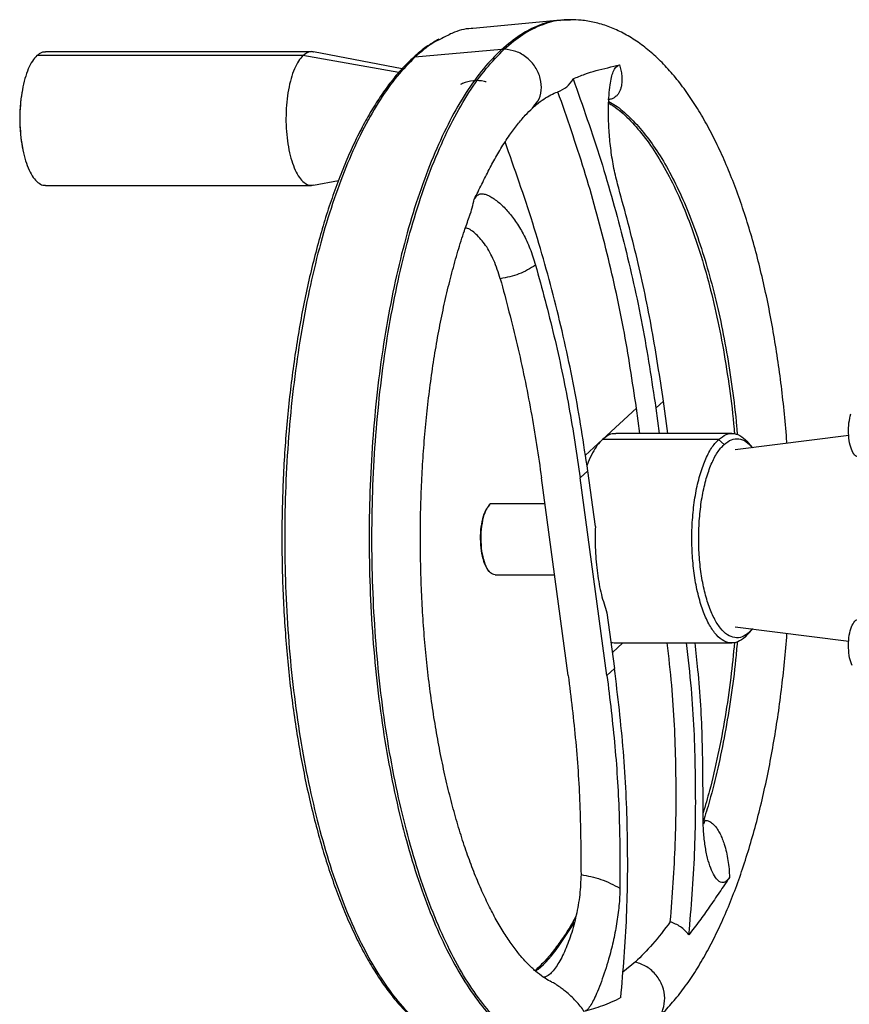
# Model space of a CAD drawing. Header units: millimetres. Extents: x 321 to 2529, y 215 to 2037.
# Tile 17 of 57: x 752 to 910, y 1300 to 1488. Entities that reach past the tile are written whole.
import ezdxf

# ---------------------------------------------------------------- set-up
doc = ezdxf.new("R2010")
doc.units = ezdxf.units.MM

msp = doc.modelspace()

# ---------------------------------------------------------------- linework, layer by layer
at = {"color": 7, "linetype": 'Continuous', "lineweight": 25}
for p, q in [((855.15, 1488.37), (838.43, 1486.79)), ((805.99, 1481.59), (755.18, 1481.59)), ((807.63, 1482.32), (756.81, 1482.32)), ((824.91, 1479.05), (807.97, 1482.29)), ((843.88, 1482.77), (827.35, 1481.28)), ((843.88, 1482.77), (844.42, 1482.8)), ((844.58, 1465.15), (844.32, 1464.82)), ((807.97, 1456.86), (812.78, 1457.78)), ((756.81, 1456.82), (807.63, 1456.82)), ((863.18, 1408.29), (869.67, 1414.3)), ((870.33, 1409.44), (869.67, 1414.3)), ((873.37, 1414.3), (874.81, 1415.63)), ((873.37, 1414.3), (874.03, 1409.44)), ((875.65, 1409.44), (874.81, 1415.63)), ((885.35, 1408.29), (863.18, 1408.29)), ((887.9, 1409.44), (865.73, 1409.44)), ((886.4, 1407.35), (885.35, 1408.29)), ((910.21, 1409.08), (888.52, 1406.35)), ((891.81, 1406.77), (891.07, 1407.65)), ((856.65, 1363.25), (851.55, 1400.96)), ((858.94, 1400.96), (860.38, 1402.29)), ((864.04, 1363.25), (858.94, 1400.96)), ((861.82, 1391.66), (860.38, 1402.29)), ((841.58, 1395.81), (841.34, 1395.53)), ((841.45, 1395.65), (841.73, 1395.98)), ((852.22, 1395.98), (841.73, 1395.98)), ((841.34, 1383.34), (841.58, 1383.06)), ((842.68, 1382.44), (854.05, 1382.44)), ((864.04, 1375.22), (865.48, 1364.58)), ((888.52, 1372.53), (910.22, 1369.8)), ((890.46, 1370.58), (891.25, 1371.53)), ((891.07, 1371.23), (891.81, 1372.11)), ((891.82, 1372.23), (891.25, 1371.53)), ((865.73, 1369.44), (887.9, 1369.44)), ((865.48, 1364.58), (864.04, 1363.25)), ((882.81, 1335.6), (882.44, 1334.86)), ((869.47, 1308.52), (867.04, 1306.55))]:
    msp.add_line(p, q, dxfattribs=at)
at = {"color": 8, "linetype": 'Continuous', "lineweight": 25}
for p, q in [((824.3, 1478.38), (805.99, 1481.59)), ((859.89, 1405.26), (863.18, 1408.29)), ((867.04, 1369.44), (865.07, 1367.62))]:
    msp.add_line(p, q, dxfattribs=at)
at = {"color": 7, "linetype": 'Continuous', "lineweight": 25}
msp.add_arc((781.9, 1469.57), 30, 168.6119, 191.2982, dxfattribs=at)
at = {"color": 8, "linetype": 'Continuous', "lineweight": 25}
for points, knots in [([(843.88, 1482.77), (845.06, 1483.77), (847.42, 1485.77), (851.09, 1487.5), (853.67, 1488.36), (855.02, 1488.34), (855.14, 1488.33)], [0, 0, 0, 0, 0.323429, 0.646858, 0.970287, 1, 1, 1, 1]), ([(857.08, 1488.35), (856.5, 1488.37), (854.67, 1488.45), (851.62, 1487.56), (847.96, 1485.79), (845.6, 1483.79), (844.42, 1482.8)], [0, 0, 0, 0, 0.135219, 0.423479, 0.71174, 1, 1, 1, 1]), ([(832.24, 1484.73), (831.78, 1484.51), (830.11, 1483.72), (828.51, 1482.3), (827.35, 1481.28)], [0, 0, 0, 0, 0.279035, 1, 1, 1, 1]), ([(843.88, 1482.77), (842.73, 1481.61), (840.41, 1479.27), (837.13, 1474.66), (834.02, 1469.3), (831.14, 1463.15), (828.49, 1456.3), (826.12, 1448.8), (824.04, 1440.73), (822.27, 1432.16), (820.83, 1423.18), (819.74, 1413.88), (819, 1404.35), (818.62, 1394.66), (818.61, 1384.93), (818.96, 1375.25), (819.67, 1365.7), (820.74, 1356.37), (822.15, 1347.37), (823.9, 1338.77), (825.96, 1330.66), (828.31, 1323.12), (830.93, 1316.21), (833.8, 1310.01), (836.89, 1304.57), (840.17, 1299.95), (843.6, 1296.2), (847.16, 1293.32), (850.81, 1291.46), (853.49, 1290.56), (854.94, 1290.57), (855.14, 1290.57)], [0, 0, 0, 0, 0.035502, 0.071003, 0.106505, 0.142006, 0.177508, 0.213009, 0.248511, 0.284012, 0.319514, 0.355015, 0.390517, 0.426018, 0.46152, 0.497021, 0.532523, 0.568024, 0.603526, 0.639027, 0.674529, 0.71003, 0.745532, 0.781033, 0.816535, 0.852036, 0.887538, 0.923039, 0.958541, 0.994042, 1, 1, 1, 1]), ([(858.67, 1290.52), (857.46, 1290.46), (855.02, 1290.36), (851.35, 1291.39), (847.7, 1293.31), (844.14, 1296.17), (840.7, 1299.93), (837.42, 1304.55), (834.33, 1309.99), (831.46, 1316.19), (828.84, 1323.1), (826.49, 1330.64), (824.43, 1338.76), (822.68, 1347.36), (821.27, 1356.36), (820.2, 1365.69), (819.49, 1375.24), (819.14, 1384.93), (819.15, 1394.67), (819.53, 1404.35), (820.27, 1413.89), (821.36, 1423.19), (822.8, 1432.17), (824.57, 1440.74), (826.65, 1448.81), (829.02, 1456.31), (831.67, 1463.17), (834.56, 1469.32), (837.66, 1474.69), (840.95, 1479.29), (843.26, 1481.63), (844.42, 1482.8)], [0, 0, 0, 0, 0.0335174, 0.0680347, 0.1025519, 0.1370691, 0.1715864, 0.2061036, 0.2406208, 0.2751381, 0.3096553, 0.3441725, 0.3786898, 0.413207, 0.4477242, 0.4822415, 0.5167587, 0.5512759, 0.5857932, 0.6203104, 0.6548276, 0.6893449, 0.7238621, 0.7583794, 0.7928966, 0.8274138, 0.8619311, 0.8964483, 0.9309655, 0.9654828, 1, 1, 1, 1]), ([(849.77, 1471.63), (850.16, 1472.03), (851.05, 1472.93), (851.6, 1474.95), (851.44, 1477.25), (850.46, 1479.48), (848.81, 1481.3), (846.69, 1482.55), (845.18, 1482.72), (844.42, 1482.8)], [0, 0, 0, 0, 0.115932, 0.263277, 0.410621, 0.557966, 0.705311, 0.852655, 1, 1, 1, 1]), ([(827.35, 1481.28), (826.21, 1480.13), (823.93, 1477.83), (820.7, 1473.3), (817.65, 1468.02), (814.81, 1461.97), (812.21, 1455.23), (809.87, 1447.85), (807.82, 1439.9), (806.09, 1431.48), (804.67, 1422.64), (803.59, 1413.49), (802.87, 1404.11), (802.49, 1394.58), (802.48, 1385.01), (802.83, 1375.47), (803.53, 1366.08), (804.58, 1356.9), (805.97, 1348.04), (807.68, 1339.58), (809.71, 1331.6), (812.02, 1324.18), (814.61, 1317.38), (817.43, 1311.28), (820.47, 1305.93), (823.69, 1301.38), (827.08, 1297.72), (829.94, 1295.29), (831.69, 1294.43), (832.24, 1294.16)], [0, 0, 0, 0, 0.037794, 0.075588, 0.113382, 0.151176, 0.18897, 0.226764, 0.264558, 0.302352, 0.340146, 0.37794, 0.415735, 0.453529, 0.491323, 0.529117, 0.566911, 0.604705, 0.642499, 0.680293, 0.718087, 0.755881, 0.793675, 0.831469, 0.869263, 0.907057, 0.944851, 0.982645, 1, 1, 1, 1]), ([(827.35, 1481.28), (827.24, 1481.26), (827.06, 1481.23), (826.94, 1481.11), (826.89, 1481.06)], [0, 0, 0, 0, 0.627832, 1, 1, 1, 1]), ([(864.37, 1472.52), (864.92, 1472.18), (866.46, 1471.22), (868.92, 1468.85), (871.71, 1465.5), (874.37, 1461.44), (876.87, 1456.76), (879.19, 1451.49), (881.31, 1445.67), (883.22, 1439.36), (884.89, 1432.62), (886.31, 1425.49), (887.45, 1418.04), (888.14, 1412.63), (888.36, 1409.69), (888.38, 1409.38)], [0, 0, 0, 0, 0.047301, 0.132975, 0.218649, 0.304323, 0.389997, 0.475671, 0.561345, 0.64702, 0.732694, 0.818368, 0.904042, 0.989716, 1, 1, 1, 1]), ([(864.38, 1472.83), (864.8, 1472.6), (866.16, 1471.84), (868.4, 1469.89), (871.05, 1467.01), (873.6, 1463.49), (876.02, 1459.42), (878.3, 1454.8), (880.41, 1449.68), (882.34, 1444.1), (884.08, 1438.1), (885.61, 1431.72), (886.92, 1425.01), (887.98, 1418.03), (888.65, 1412.72), (888.88, 1409.71), (888.93, 1409.16)], [0, 0, 0, 0, 0.035486, 0.114392, 0.193298, 0.272205, 0.351111, 0.430017, 0.508924, 0.58783, 0.666737, 0.745643, 0.824549, 0.903456, 0.982362, 1, 1, 1, 1]), ([(837.71, 1450.72), (837.74, 1450.8), (837.98, 1451.4), (838.33, 1452.56), (838.58, 1453.65), (838.71, 1454.19)], [0, 0, 0, 0, 0.070254, 0.534926, 1, 1, 1, 1]), ([(888.39, 1369.57), (888.17, 1367.31), (887.69, 1362.45), (886.63, 1355.27), (885.27, 1348.06), (883.86, 1341.93), (882.82, 1338.4), (882.4, 1336.99)], [0, 0, 0, 0, 0.192258, 0.412499, 0.63274, 0.852981, 1, 1, 1, 1]), ([(888.91, 1369.63), (888.81, 1368.49), (888.51, 1364.9), (887.73, 1359.05), (886.61, 1352.12), (885.23, 1345.51), (883.85, 1339.88), (882.83, 1336.64), (882.43, 1335.34)], [0, 0, 0, 0, 0.090907, 0.285667, 0.480427, 0.675187, 0.869947, 1, 1, 1, 1]), ([(850.39, 1306.79), (850.57, 1306.91), (852.09, 1308.02), (854.62, 1311.03), (856.82, 1314.53), (857.81, 1316.11)], [0, 0, 0, 0, 0.066026, 0.575882, 1, 1, 1, 1]), ([(873.35, 1297.52), (873.43, 1297.57), (874.1, 1298), (874.81, 1299.44), (875.22, 1301.61), (874.76, 1303.95), (873.53, 1306.05), (871.7, 1307.74), (870.22, 1308.26), (869.47, 1308.52)], [0, 0, 0, 0, 0.021322, 0.184435, 0.347548, 0.510661, 0.673774, 0.836887, 1, 1, 1, 1]), ([(859.71, 1299.05), (859.46, 1299.39), (858.97, 1300.07), (858.11, 1301.06), (857.16, 1302.02), (856.21, 1302.85), (855.3, 1303.55), (854.47, 1304.12), (853.8, 1304.53), (853.39, 1304.74), (853.28, 1304.79)], [0, 0, 0, 0, 0.161091, 0.321377, 0.481641, 0.642784, 0.754714, 0.86249, 0.965766, 1, 1, 1, 1])]:
    msp.add_open_spline(points, degree=3, knots=knots, dxfattribs=at)
at = {"color": 7, "linetype": 'Continuous', "lineweight": 25}
for points, knots in [([(857.09, 1488.44), (856.91, 1488.45), (856.25, 1488.48), (855.6, 1488.4), (855.14, 1488.33)], [0, 0, 0, 0, 0.278061, 1, 1, 1, 1]), ([(898.4, 1407.59), (898.36, 1408.09), (898.21, 1410.41), (897.81, 1414.49), (897.19, 1419.82), (896.45, 1425.04), (895.59, 1430.16), (894.62, 1435.16), (893.53, 1440.02), (892.33, 1444.72), (891.02, 1449.26), (889.59, 1453.62), (888.06, 1457.79), (886.42, 1461.75), (884.68, 1465.5), (882.82, 1469.03), (880.85, 1472.32), (878.78, 1475.35), (876.58, 1478.12), (874.28, 1480.6), (871.89, 1482.77), (869.41, 1484.6), (866.86, 1486.09), (864.29, 1487.21), (861.7, 1487.98), (859.29, 1488.41), (857.76, 1488.43), (857.09, 1488.44)], [0, 0, 0, 0, 0.0113307, 0.0529494, 0.0945991, 0.1362891, 0.1780296, 0.2198319, 0.2617086, 0.3036738, 0.3457437, 0.3879357, 0.4302692, 0.472764, 0.5154388, 0.5583068, 0.6013681, 0.6445963, 0.6879102, 0.7310895, 0.7738439, 0.8158067, 0.8566315, 0.8961213, 0.9343009, 0.971395, 1, 1, 1, 1]), ([(838.43, 1486.75), (838.32, 1486.75), (836.98, 1486.78), (834.9, 1486.17), (832.98, 1485.13), (832.24, 1484.73)], [0, 0, 0, 0, 0.054869, 0.640826, 1, 1, 1, 1]), ([(831.92, 1484.73), (831.3, 1484.37), (829.97, 1483.62), (828.29, 1482.34), (827.25, 1481.4), (826.88, 1481.07)], [0, 0, 0, 0, 0.3607475, 0.7762495, 1, 1, 1, 1]), ([(755.18, 1481.59), (754.89, 1481.27), (754.3, 1480.62), (753.52, 1479.11), (752.87, 1477.26), (752.38, 1475.1), (752.05, 1472.74), (751.9, 1470.25), (751.95, 1467.74), (752.18, 1465.29), (752.59, 1463.02), (753.16, 1460.99), (753.87, 1459.3), (754.69, 1457.99), (755.6, 1457.16), (756.32, 1456.79), (756.72, 1456.86), (756.81, 1456.87)], [0, 0, 0, 0, 0.070086, 0.140171, 0.210257, 0.280343, 0.350428, 0.420514, 0.4906, 0.560685, 0.630771, 0.700856, 0.770942, 0.841028, 0.911113, 0.981199, 1, 1, 1, 1]), ([(756.81, 1482.28), (756.57, 1482.27), (756.02, 1482.27), (755.49, 1481.84), (755.18, 1481.59)], [0, 0, 0, 0, 0.422547, 1, 1, 1, 1]), ([(805.99, 1481.59), (805.7, 1481.27), (805.11, 1480.62), (804.34, 1479.11), (803.69, 1477.26), (803.19, 1475.1), (802.86, 1472.74), (802.72, 1470.25), (802.76, 1467.74), (802.99, 1465.29), (803.4, 1463.02), (803.97, 1460.99), (804.68, 1459.3), (805.51, 1457.99), (806.41, 1457.15), (807.25, 1456.76), (807.77, 1456.87), (807.98, 1456.91)], [0, 0, 0, 0, 0.068301, 0.136602, 0.204903, 0.273205, 0.341506, 0.409807, 0.478108, 0.546409, 0.61471, 0.683011, 0.751313, 0.819614, 0.887915, 0.956216, 1, 1, 1, 1]), ([(807.98, 1482.27), (807.94, 1482.28), (807.6, 1482.43), (806.91, 1482.27), (806.3, 1481.82), (805.99, 1481.59)], [0, 0, 0, 0, 0.0492225, 0.5246112, 1, 1, 1, 1]), ([(826.88, 1481.07), (826.52, 1480.73), (825.48, 1479.74), (823.79, 1477.88), (821.85, 1475.39), (819.97, 1472.62), (818.16, 1469.58), (816.42, 1466.28), (814.76, 1462.73), (813.19, 1458.95), (811.7, 1454.95), (810.3, 1450.73), (809.01, 1446.32), (807.81, 1441.73), (806.71, 1436.96), (805.72, 1432.05), (804.84, 1426.99), (804.08, 1421.82), (803.42, 1416.54), (802.89, 1411.17), (802.47, 1405.74), (802.17, 1400.25), (802, 1394.73), (801.94, 1389.18), (802.01, 1383.65), (802.2, 1378.12), (802.51, 1372.64), (802.93, 1367.21), (803.48, 1361.85), (804.14, 1356.58), (804.92, 1351.42), (805.81, 1346.38), (806.8, 1341.48), (807.91, 1336.73), (809.12, 1332.16), (810.42, 1327.76), (811.83, 1323.57), (813.32, 1319.58), (814.9, 1315.83), (816.57, 1312.3), (818.31, 1309.03), (820.13, 1306.01), (822.02, 1303.26), (823.97, 1300.8), (825.98, 1298.61), (828.04, 1296.73), (830.02, 1295.22), (831.33, 1294.49), (831.91, 1294.16)], [0, 0, 0, 0, 0.011624, 0.033708, 0.055817, 0.077944, 0.100071, 0.122187, 0.144291, 0.16638, 0.188456, 0.21052, 0.232572, 0.254615, 0.276649, 0.298676, 0.320697, 0.342713, 0.364725, 0.386733, 0.408738, 0.430742, 0.452744, 0.474745, 0.496746, 0.518748, 0.54075, 0.562753, 0.584759, 0.606767, 0.628778, 0.650794, 0.672814, 0.69484, 0.716874, 0.738915, 0.760966, 0.783028, 0.805102, 0.827191, 0.849294, 0.871413, 0.893547, 0.915692, 0.937839, 0.959968, 0.98205, 1, 1, 1, 1]), ([(857.57, 1477.15), (858.31, 1477.47), (859.75, 1478.08), (861.97, 1478.76), (864.2, 1479.29), (865.69, 1479.65), (866.44, 1479.83)], [0, 0, 0, 0, 0.258373, 0.500045, 0.750008, 1, 1, 1, 1]), ([(866.44, 1479.83), (866.54, 1479.49), (866.72, 1478.8), (866.87, 1477.81), (866.91, 1476.85), (866.84, 1476.02), (866.69, 1475.32), (866.48, 1474.75), (866.19, 1474.26), (865.85, 1473.86), (865.42, 1473.54), (864.89, 1473.29), (864.42, 1473.22), (864.19, 1473.19)], [0, 0, 0, 0, 0.125172, 0.250103, 0.374755, 0.499721, 0.586071, 0.669487, 0.749594, 0.816426, 0.874911, 0.940877, 1, 1, 1, 1]), ([(866.29, 1456.27), (866, 1457.38), (865.42, 1459.6), (864.83, 1463.08), (864.46, 1466.52), (864.32, 1469.5), (864.33, 1472.01), (864.42, 1474.07), (864.61, 1475.9), (864.87, 1477.4), (865.23, 1478.58), (865.72, 1479.49), (866.2, 1479.72), (866.44, 1479.83)], [0, 0, 0, 0, 0.1246458, 0.2495276, 0.3742952, 0.4994718, 0.582594, 0.6673663, 0.7491432, 0.8162288, 0.874731, 0.9373932, 1, 1, 1, 1]), ([(840.99, 1476.58), (840.87, 1476.61), (839.36, 1476.98), (837.69, 1476.81), (836.18, 1476.15), (836.06, 1476.09)], [0, 0, 0, 0, 0.07198, 0.924501, 1, 1, 1, 1]), ([(854.68, 1474.68), (855.28, 1474.95), (856.49, 1475.5), (857.21, 1476.61), (857.57, 1477.15)], [0, 0, 0, 0, 0.500869, 1, 1, 1, 1]), ([(849.81, 1471.58), (850.07, 1471.81), (850.82, 1472.48), (852, 1473.36), (853.33, 1474.13), (854.21, 1474.54), (854.62, 1474.65), (854.65, 1474.66)], [0, 0, 0, 0, 0.146178, 0.418219, 0.693229, 0.976535, 1, 1, 1, 1]), ([(844.6, 1465.1), (844.87, 1465.54), (845.65, 1466.77), (846.94, 1468.47), (848.41, 1470.22), (849.36, 1471.14), (849.81, 1471.58)], [0, 0, 0, 0, 0.15778, 0.44599, 0.732973, 1, 1, 1, 1]), ([(838.71, 1454.19), (839.18, 1455.14), (840.13, 1457.04), (841.53, 1459.86), (843, 1462.59), (844.04, 1464.28), (844.58, 1465.15)], [0, 0, 0, 0, 0.250021, 0.500015, 0.741659, 1, 1, 1, 1]), ([(838.71, 1454.19), (838.89, 1454.47), (839.16, 1454.89), (839.63, 1455.14), (840.12, 1455.24), (840.8, 1455.15), (841.92, 1454.67), (843.35, 1453.66), (845, 1452.04), (846.59, 1450.02), (848.07, 1447.6), (849.39, 1444.8), (850.07, 1442.66), (850.41, 1441.59)], [0, 0, 0, 0, 0.0625748, 0.0933107, 0.1255442, 0.1839486, 0.2509337, 0.3761032, 0.5002416, 0.6251049, 0.7496563, 0.8745653, 1, 1, 1, 1]), ([(853.29, 1304.8), (853.25, 1304.82), (852.81, 1305.01), (851.85, 1305.63), (850.44, 1306.7), (848.94, 1308.11), (847.43, 1309.79), (845.91, 1311.75), (844.39, 1314), (842.89, 1316.53), (841.42, 1319.34), (839.98, 1322.42), (838.59, 1325.76), (837.26, 1329.35), (836, 1333.17), (834.82, 1337.21), (833.72, 1341.45), (832.71, 1345.87), (831.8, 1350.47), (830.99, 1355.22), (830.28, 1360.09), (829.68, 1365.09), (829.19, 1370.17), (828.82, 1375.33), (828.56, 1380.54), (828.42, 1385.79), (828.4, 1391.06), (828.49, 1396.31), (828.7, 1401.55), (829.03, 1406.73), (829.48, 1411.85), (830.04, 1416.89), (830.7, 1421.82), (831.48, 1426.63), (832.36, 1431.3), (833.33, 1435.8), (834.41, 1440.13), (835.57, 1444.26), (836.67, 1447.8), (837.42, 1449.87), (837.73, 1450.72)], [0, 0, 0, 0, 0.00282, 0.028662, 0.056054, 0.082712, 0.109048, 0.135303, 0.161577, 0.187943, 0.214439, 0.241076, 0.267854, 0.294764, 0.321794, 0.34893, 0.37616, 0.40347, 0.43085, 0.458287, 0.485774, 0.513302, 0.540862, 0.568449, 0.596054, 0.623674, 0.651301, 0.678931, 0.706556, 0.734171, 0.76177, 0.789347, 0.816895, 0.844409, 0.871879, 0.899297, 0.926654, 0.95394, 0.981141, 1, 1, 1, 1]), ([(843.67, 1438.99), (843.29, 1440.19), (842.51, 1442.59), (840.89, 1445.52), (839.09, 1447.56), (837.73, 1448.6), (837.06, 1448.64), (836.99, 1448.64)], [0, 0, 0, 0, 0.242194, 0.48486, 0.727647, 0.970213, 1, 1, 1, 1]), ([(850.41, 1441.59), (849.38, 1440.97), (847.32, 1439.72), (844.89, 1439.24), (843.67, 1438.99)], [0, 0, 0, 0, 0.5005632, 1, 1, 1, 1]), ([(912.07, 1405.01), (911.88, 1405.03), (911.43, 1405.07), (910.81, 1406.03), (910.33, 1407.58), (910.12, 1409.5), (910.19, 1411.52), (910.47, 1412.62), (910.61, 1413.17)], [0, 0, 0, 0, 0.135463, 0.30837, 0.481278, 0.654185, 0.827093, 1, 1, 1, 1]), ([(863.18, 1408.29), (862.85, 1407.95), (862.18, 1407.26), (861.27, 1405.75), (860.61, 1404.42), (860.3, 1403.49), (860.22, 1403.26)], [0, 0, 0, 0, 0.300427, 0.600854, 0.901281, 1, 1, 1, 1]), ([(865.73, 1409.39), (865.58, 1409.4), (865.07, 1409.44), (864.2, 1409.11), (863.52, 1408.57), (863.18, 1408.29)], [0, 0, 0, 0, 0.1765472, 0.5882736, 1, 1, 1, 1]), ([(885.35, 1408.29), (885.83, 1408.66), (886.8, 1409.4), (888.31, 1409.52), (889.76, 1409), (890.65, 1408.06), (891.07, 1407.61)], [0, 0, 0, 0, 0.255988, 0.511976, 0.767964, 1, 1, 1, 1]), ([(886.4, 1407.35), (886.86, 1407.7), (887.78, 1408.4), (889.21, 1408.52), (890.59, 1408.03), (891.44, 1407.13), (891.84, 1406.7)], [0, 0, 0, 0, 0.2558943, 0.5117887, 0.767683, 1, 1, 1, 1]), ([(841.35, 1395.5), (841.13, 1395.19), (840.64, 1394.51), (840.11, 1392.7), (839.82, 1390.49), (839.84, 1388.14), (840.16, 1385.93), (840.75, 1384.22), (841.27, 1383.24), (841.58, 1383.11), (841.61, 1383.1)], [0, 0, 0, 0, 0.125679, 0.269497, 0.413316, 0.557134, 0.700952, 0.84477, 0.988589, 1, 1, 1, 1]), ([(842.68, 1382.44), (842.37, 1382.52), (841.75, 1382.68), (840.93, 1383.96), (840.32, 1385.83), (840, 1388.14), (839.99, 1390.61), (840.3, 1392.92), (840.85, 1394.78), (841.36, 1395.45), (841.58, 1395.76)], [0, 0, 0, 0, 0.127857, 0.255714, 0.38357, 0.511427, 0.639284, 0.767141, 0.894997, 1, 1, 1, 1]), ([(910.84, 1365.11), (910.67, 1365.59), (910.32, 1366.54), (910.12, 1368.5), (910.2, 1370.48), (910.57, 1372.25), (911.17, 1373.45), (911.71, 1374), (912.02, 1373.89), (912.07, 1373.87)], [0, 0, 0, 0, 0.160861, 0.321721, 0.482582, 0.643443, 0.804303, 0.965164, 1, 1, 1, 1]), ([(873.38, 1297.48), (873.8, 1297.87), (874.99, 1299.01), (876.88, 1301.11), (879.02, 1303.86), (881.07, 1306.89), (883.02, 1310.2), (884.87, 1313.76), (886.61, 1317.55), (888.24, 1321.55), (889.77, 1325.76), (891.18, 1330.16), (892.49, 1334.74), (893.68, 1339.47), (894.75, 1344.36), (895.71, 1349.39), (896.56, 1354.53), (897.29, 1359.78), (897.88, 1365.12), (898.25, 1368.97), (898.39, 1371.04), (898.4, 1371.28)], [0, 0, 0, 0, 0.030255, 0.086543, 0.143412, 0.200826, 0.258434, 0.315957, 0.373297, 0.430415, 0.487309, 0.543993, 0.600488, 0.656818, 0.713006, 0.769073, 0.825038, 0.880919, 0.936732, 0.99249, 1, 1, 1, 1]), ([(864.8, 1369.63), (864.91, 1369.58), (865.21, 1369.44), (865.53, 1369.47), (865.73, 1369.49)], [0, 0, 0, 0, 0.344895, 1, 1, 1, 1]), ([(876.13, 1316.2), (876.51, 1321.17), (877.28, 1331.09), (877.29, 1346.18), (876.75, 1358.98), (875.85, 1366.75), (875.54, 1369.44)], [0, 0, 0, 0, 0.283251, 0.566501, 0.849752, 1, 1, 1, 1]), ([(879.69, 1313.73), (880.12, 1318.89), (880.97, 1329.21), (881.04, 1344.92), (880.51, 1358.35), (879.57, 1366.54), (879.23, 1369.44)], [0, 0, 0, 0, 0.2817584, 0.5635168, 0.8452752, 1, 1, 1, 1]), ([(882.39, 1337.28), (882.38, 1341.77), (882.36, 1350.76), (881.78, 1361.5), (881.05, 1367.73), (880.85, 1369.44)], [0, 0, 0, 0, 0.420872, 0.841744, 1, 1, 1, 1]), ([(887.44, 1324.68), (887.23, 1324.4), (886.9, 1323.99), (886.49, 1323.74), (886.12, 1323.64), (885.67, 1323.73), (885.04, 1324.21), (884.35, 1325.22), (883.66, 1326.84), (883.09, 1328.85), (882.67, 1331.28), (882.41, 1334.07), (882.4, 1336.21), (882.39, 1337.28)], [0, 0, 0, 0, 0.062575, 0.093311, 0.125544, 0.183949, 0.250934, 0.376103, 0.500242, 0.625105, 0.749656, 0.874565, 1, 1, 1, 1]), ([(882.81, 1335.6), (883.05, 1335.55), (883.42, 1335.47), (883.86, 1335.22), (884.26, 1334.92), (884.71, 1334.46), (885.21, 1333.79), (885.67, 1332.97), (886.08, 1332.02), (886.49, 1330.86), (886.86, 1329.49), (887.16, 1327.92), (887.36, 1326.32), (887.42, 1325.23), (887.44, 1324.68)], [0, 0, 0, 0, 0.059097, 0.09106, 0.125149, 0.183735, 0.250709, 0.330493, 0.413753, 0.500214, 0.625116, 0.750082, 0.875016, 1, 1, 1, 1]), ([(859.08, 1325.21), (859.02, 1323.94), (858.92, 1321.39), (858.22, 1317.4), (857.21, 1313.65), (855.93, 1310.34), (854.51, 1307.74), (853.17, 1306.04), (852.39, 1305.73), (852.06, 1305.6)], [0, 0, 0, 0, 0.14936, 0.298316, 0.447001, 0.595669, 0.744628, 0.893622, 1, 1, 1, 1]), ([(859.08, 1325.21), (860.35, 1324.97), (862.92, 1324.48), (865.32, 1323.24), (866.52, 1322.61)], [0, 0, 0, 0, 0.498858, 1, 1, 1, 1]), ([(887.44, 1324.68), (886.8, 1323.73), (885.51, 1321.84), (883.6, 1319.02), (881.65, 1316.28), (880.36, 1314.6), (879.69, 1313.73)], [0, 0, 0, 0, 0.249992, 0.499955, 0.741626, 1, 1, 1, 1]), ([(866.52, 1322.61), (866.48, 1321.5), (866.39, 1319.28), (865.91, 1315.8), (865.23, 1312.36), (864.46, 1309.38), (863.69, 1306.86), (862.98, 1304.8), (862.27, 1302.98), (861.6, 1301.48), (860.96, 1300.29), (860.32, 1299.38), (859.91, 1299.16), (859.71, 1299.05)], [0, 0, 0, 0, 0.124646, 0.249528, 0.374295, 0.499472, 0.582594, 0.667366, 0.749143, 0.816229, 0.874731, 0.937393, 1, 1, 1, 1]), ([(858.12, 1317.24), (857.81, 1316.69), (856.97, 1315.16), (855.52, 1312.93), (853.78, 1310.55), (852.04, 1308.5), (850.87, 1307.39), (850.31, 1306.86)], [0, 0, 0, 0, 0.124122, 0.347829, 0.571377, 0.794833, 1, 1, 1, 1]), ([(876.13, 1316.2), (875, 1314.71), (872.76, 1311.75), (870.56, 1309.59), (869.47, 1308.52)], [0, 0, 0, 0, 0.503878, 1, 1, 1, 1]), ([(879.69, 1313.73), (879.18, 1314.28), (878.16, 1315.38), (876.81, 1315.93), (876.13, 1316.2)], [0, 0, 0, 0, 0.499131, 1, 1, 1, 1]), ([(866.7, 1301.72), (866.09, 1301.41), (864.9, 1300.8), (863.15, 1300.12), (861.44, 1299.59), (860.29, 1299.23), (859.71, 1299.05)], [0, 0, 0, 0, 0.25834, 0.499985, 0.749979, 1, 1, 1, 1])]:
    msp.add_open_spline(points, degree=3, knots=knots, dxfattribs=at)
for points in [[(857.57, 1477.15), (859.39, 1471.99), (863.04, 1461.67), (867.38, 1445.96), (870.96, 1430.16), (872.56, 1419.58), (873.37, 1414.3)], [(869.67, 1414.3), (868.9, 1419.37), (867.37, 1429.53), (863.97, 1444.7), (859.85, 1459.79), (856.4, 1469.72), (854.68, 1474.68)], [(860.38, 1402.29), (859.58, 1407.58), (857.97, 1418.15), (854.39, 1433.96), (850.05, 1449.66), (846.4, 1459.99), (844.58, 1465.15)], [(874.81, 1415.63), (874.13, 1420.16), (872.77, 1429.23), (869.92, 1442.79), (867.5, 1451.78), (866.29, 1456.27)], [(850.41, 1441.59), (851.63, 1437.1), (854.05, 1428.12), (856.89, 1414.55), (858.26, 1405.49), (858.94, 1400.96)], [(843.67, 1438.99), (844.79, 1434.79), (847.01, 1426.38), (849.64, 1413.68), (850.91, 1405.2), (851.55, 1400.96)], [(890.46, 1370.58), (889.97, 1370.22), (889.01, 1369.48), (887.5, 1369.35), (886, 1369.93), (884.58, 1371.27), (883.29, 1373.31), (882.18, 1375.98), (881.28, 1379.15), (880.64, 1382.73), (880.28, 1386.56), (880.21, 1390.5), (880.44, 1394.4), (880.95, 1398.11), (881.73, 1401.49), (882.75, 1404.39), (883.96, 1406.77), (884.89, 1407.79), (885.35, 1408.29)], [(891.25, 1371.53), (890.79, 1371.18), (889.88, 1370.48), (888.44, 1370.35), (887.02, 1370.9), (885.67, 1372.18), (884.45, 1374.12), (883.39, 1376.65), (882.54, 1379.67), (881.93, 1383.06), (881.58, 1386.7), (881.52, 1390.45), (881.74, 1394.15), (882.22, 1397.68), (882.97, 1400.89), (883.93, 1403.65), (885.08, 1405.91), (885.96, 1406.87), (886.4, 1407.35)], [(861.82, 1391.66), (861.79, 1390.15), (861.74, 1387.14), (862.16, 1382.72), (862.9, 1378.6), (863.66, 1376.34), (864.04, 1375.22)], [(856.65, 1363.25), (857.16, 1359.01), (858.19, 1350.53), (859, 1337.83), (859.05, 1329.42), (859.08, 1325.21)], [(864.04, 1363.25), (864.59, 1358.72), (865.68, 1349.65), (866.51, 1336.08), (866.51, 1327.1), (866.52, 1322.61)], [(866.7, 1301.72), (867.13, 1306.88), (867.98, 1317.21), (868.07, 1332.92), (867.37, 1348.72), (866.11, 1359.29), (865.48, 1364.58)]]:
    msp.add_open_spline(points, degree=3, dxfattribs=at)

doc.saveas('drawing.dxf')
